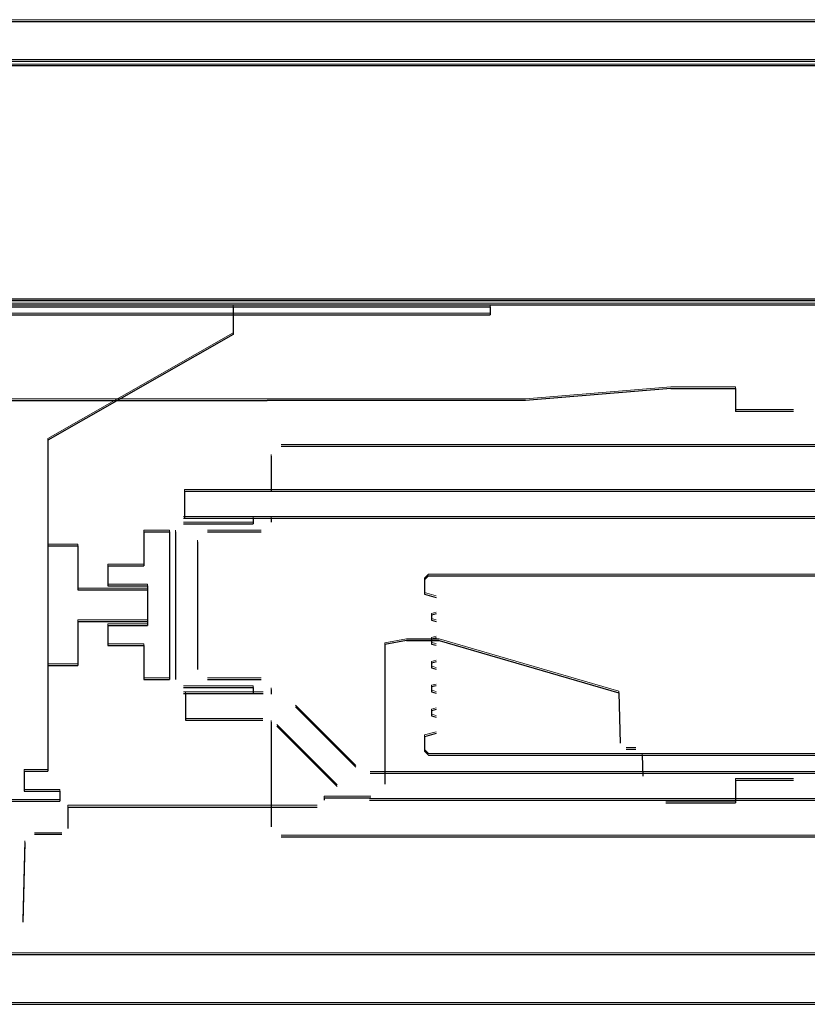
# Model space of a CAD drawing. Header units: millimetres. Extents: x -8642 to 28269, y -6609 to 3701.
# Tile 129 of 256: x 2274 to 2314, y -111 to -62. Entities that reach past the tile are written whole.
import ezdxf

# ---------------------------------------------------------------- set-up
doc = ezdxf.new("R2010")
doc.units = ezdxf.units.MM
doc.header["$LTSCALE"] = 1000
doc.header["$MEASUREMENT"] = 0
doc.linetypes.add('rzut 1 pietra$0$ArchiTECH.PC Solid Line Type', pattern=[0])
doc.linetypes.add('SUFIT_1 PIETRO$0$ArchiTECH.PC Solid Line Type', pattern=[0])
doc.layers.add('IS_ARCH', color=254, linetype='Continuous', lineweight=18)
doc.layers.add('SUFIT_1 PIETRO$0$INWENTARYZACJA', color=254, linetype='Continuous')

msp = doc.modelspace()

# ---------------------------------------------------------------- linework, layer by layer
at = {"layer": 'IS_ARCH', "linetype": 'rzut 1 pietra$0$ArchiTECH.PC Solid Line Type'}
for p, q in [((2168, -62), (2386, -62)), ((2170, -64), (2384, -64)), ((2383.87, -64.228), (2169.99, -64.228)), ((2372, -76), (2182, -76)), ((2182, -76), (2372, -76)), ((2182, -76), (2372, -76)), ((2182, -76), (2372, -76)), ((2181.99, -76.228), (2371.87, -76.228)), ((2217.7, -76.32), (2297.7, -76.32)), ((2217.7, -76.32), (2297.7, -76.32)), ((2217.7, -76.32), (2297.7, -76.32)), ((2284.8, -76.32), (2284.8, -77.72)), ((2284.8, -76.32), (2284.8, -77.72)), ((2284.8, -76.32), (2284.8, -77.72)), ((2297.7, -76.32), (2297.7, -76.72)), ((2297.7, -76.32), (2297.7, -76.72)), ((2297.7, -76.32), (2297.7, -76.72)), ((2229.65, -76.72), (2297.7, -76.72)), ((2229.65, -76.72), (2297.7, -76.72)), ((2229.65, -76.72), (2297.7, -76.72)), ((2284.8, -77.72), (2275.5, -83.02)), ((2284.8, -77.72), (2275.5, -83.02)), ((2284.8, -77.72), (2275.5, -83.02)), ((2306.753, -80.417), (2299.473, -81.017)), ((2306.753, -80.417), (2299.473, -81.017)), ((2306.753, -80.417), (2299.473, -81.017)), ((2306.753, -80.417), (2310.002, -80.417)), ((2306.753, -80.417), (2310.002, -80.417)), ((2306.753, -80.417), (2310.002, -80.417)), ((2310.002, -80.417), (2310.002, -81.567)), ((2310.002, -80.417), (2310.002, -81.567)), ((2310.002, -80.417), (2310.002, -81.567)), ((2267.501, -81.017), (2286.502, -81.017)), ((2267.501, -81.017), (2286.502, -81.017)), ((2267.501, -81.017), (2286.502, -81.017)), ((2299.473, -81.017), (2286.502, -81.017)), ((2299.473, -81.017), (2286.502, -81.017)), ((2299.473, -81.017), (2286.502, -81.017)), ((2312.909, -81.567), (2310.002, -81.567)), ((2312.909, -81.567), (2310.002, -81.567)), ((2312.909, -81.567), (2310.002, -81.567)), ((2275.5, -83.02), (2275.5, -99.62)), ((2275.5, -83.02), (2275.5, -99.62)), ((2275.5, -83.02), (2275.5, -99.62)), ((2287.2, -83.32), (2343.8, -83.32)), ((2287.2, -83.32), (2343.8, -83.32)), ((2287.2, -83.32), (2343.8, -83.32)), ((2286.7, -83.82), (2286.7, -85.57)), ((2286.7, -83.82), (2286.7, -85.57)), ((2286.7, -83.82), (2286.7, -85.57)), ((2282.35, -85.57), (2348.55, -85.57)), ((2282.35, -85.57), (2282.35, -86.92)), ((2282.35, -85.57), (2348.55, -85.57)), ((2282.35, -85.57), (2282.35, -86.92)), ((2282.35, -85.57), (2282.35, -86.92)), ((2282.35, -85.57), (2348.55, -85.57)), ((2282.3, -86.92), (2348.7, -86.92)), ((2282.3, -86.92), (2348.7, -86.92)), ((2282.3, -86.92), (2348.7, -86.92)), ((2285.8, -86.92), (2285.8, -87.22)), ((2285.8, -86.92), (2285.8, -87.22)), ((2285.8, -86.92), (2285.8, -87.22)), ((2286.7, -86.92), (2286.7, -87.12)), ((2286.7, -86.92), (2286.7, -87.12)), ((2286.7, -86.92), (2286.7, -87.12)), ((2282.3, -87.22), (2285.8, -87.22)), ((2282.3, -87.22), (2285.8, -87.22)), ((2282.3, -87.22), (2285.8, -87.22)), ((2280.31, -87.62), (2280.31, -89.32)), ((2280.31, -87.62), (2281.6, -87.62)), ((2280.31, -87.62), (2280.31, -89.32)), ((2280.31, -87.62), (2281.6, -87.62)), ((2280.31, -87.62), (2281.6, -87.62)), ((2280.31, -87.62), (2280.31, -89.32)), ((2281.6, -87.62), (2281.6, -95.02)), ((2281.6, -87.62), (2281.6, -95.02)), ((2281.6, -87.62), (2281.6, -95.02)), ((2281.9, -87.62), (2281.9, -95.02)), ((2281.9, -87.62), (2281.9, -95.02)), ((2281.9, -87.62), (2281.9, -95.02)), ((2283.5, -87.62), (2286.2, -87.62)), ((2283.5, -87.62), (2286.2, -87.62)), ((2283.5, -87.62), (2286.2, -87.62)), ((2275.5, -88.32), (2275.5, -94.32)), ((2275.5, -88.32), (2277, -88.32)), ((2275.5, -88.32), (2275.5, -94.32)), ((2275.5, -88.32), (2277, -88.32)), ((2275.5, -88.32), (2277, -88.32)), ((2275.5, -88.32), (2275.5, -94.32)), ((2277, -88.32), (2277, -90.52)), ((2277, -88.32), (2277, -90.52)), ((2277, -88.32), (2277, -90.52)), ((2283, -88.12), (2283, -94.52)), ((2283, -88.12), (2283, -94.52)), ((2283, -88.12), (2283, -94.52)), ((2278.5, -89.32), (2278.5, -90.32)), ((2278.5, -89.32), (2280.31, -89.32)), ((2278.5, -89.32), (2278.5, -90.32)), ((2278.5, -89.32), (2280.31, -89.32)), ((2278.5, -89.32), (2280.31, -89.32)), ((2278.5, -89.32), (2278.5, -90.32)), ((2294.6, -89.82), (2294.4, -90.02)), ((2294.6, -89.82), (2294.4, -90.02)), ((2294.6, -89.82), (2294.4, -90.02)), ((2294.6, -89.82), (2336.4, -89.82)), ((2294.6, -89.82), (2336.4, -89.82)), ((2294.6, -89.82), (2336.4, -89.82)), ((2278.5, -90.32), (2280.5, -90.32)), ((2278.5, -90.32), (2280.5, -90.32)), ((2278.5, -90.32), (2280.5, -90.32)), ((2280.5, -90.32), (2280.5, -92.32)), ((2280.5, -90.32), (2280.5, -92.32)), ((2280.5, -90.32), (2280.5, -92.32)), ((2294.4, -90.02), (2294.4, -90.749)), ((2294.4, -90.02), (2294.4, -90.749)), ((2294.4, -90.02), (2294.4, -90.749)), ((2277, -90.52), (2280.5, -90.52)), ((2277, -90.52), (2280.5, -90.52)), ((2277, -90.52), (2280.5, -90.52)), ((2280.5, -90.52), (2280.5, -92.12)), ((2280.5, -90.52), (2280.5, -92.12)), ((2280.5, -90.52), (2280.5, -92.12)), ((2294.4, -90.749), (2294.981, -90.905)), ((2294.4, -90.749), (2294.981, -90.905)), ((2294.4, -90.749), (2294.981, -90.905)), ((2294.981, -91.735), (2294.75, -91.797)), ((2294.981, -91.735), (2294.75, -91.797)), ((2294.981, -91.735), (2294.75, -91.797)), ((2294.75, -91.797), (2294.75, -92.043)), ((2294.75, -91.797), (2294.75, -92.043)), ((2294.75, -91.797), (2294.75, -92.043)), ((2277, -92.12), (2277, -94.32)), ((2277, -92.12), (2280.5, -92.12)), ((2277, -92.12), (2277, -94.32)), ((2277, -92.12), (2280.5, -92.12)), ((2277, -92.12), (2280.5, -92.12)), ((2277, -92.12), (2277, -94.32)), ((2278.5, -92.32), (2278.5, -93.32)), ((2278.5, -92.32), (2280.5, -92.32)), ((2278.5, -92.32), (2278.5, -93.32)), ((2278.5, -92.32), (2280.5, -92.32)), ((2278.5, -92.32), (2280.5, -92.32)), ((2278.5, -92.32), (2278.5, -93.32)), ((2294.75, -92.043), (2294.981, -92.105)), ((2294.75, -92.043), (2294.981, -92.105)), ((2294.75, -92.043), (2294.981, -92.105)), ((2278.5, -93.32), (2280.31, -93.32)), ((2278.5, -93.32), (2280.31, -93.32)), ((2278.5, -93.32), (2280.31, -93.32)), ((2280.31, -93.32), (2280.31, -95.02)), ((2280.31, -93.32), (2280.31, -95.02)), ((2280.31, -93.32), (2280.31, -95.02)), ((2293.486, -93.067), (2292.401, -93.269)), ((2293.486, -93.067), (2292.401, -93.269)), ((2293.486, -93.067), (2292.401, -93.269)), ((2292.401, -93.269), (2292.401, -100.267)), ((2292.401, -93.269), (2292.401, -100.267)), ((2292.401, -93.269), (2292.401, -100.267)), ((2293.486, -93.067), (2295.136, -93.067)), ((2295.136, -93.067), (2293.486, -93.067)), ((2293.486, -93.067), (2295.137, -93.067)), ((2293.486, -93.067), (2295.136, -93.067)), ((2295.136, -93.067), (2293.486, -93.067)), ((2293.486, -93.067), (2295.137, -93.067)), ((2293.486, -93.067), (2295.137, -93.067)), ((2295.136, -93.067), (2293.486, -93.067)), ((2293.486, -93.067), (2295.136, -93.067)), ((2294.981, -92.935), (2294.75, -92.997)), ((2294.981, -92.935), (2294.75, -92.997)), ((2294.981, -92.935), (2294.75, -92.997)), ((2294.75, -92.997), (2294.75, -93.243)), ((2294.75, -92.997), (2294.75, -93.243)), ((2294.75, -92.997), (2294.75, -93.243)), ((2294.75, -93.243), (2294.981, -93.305)), ((2294.75, -93.243), (2294.981, -93.305)), ((2294.75, -93.243), (2294.981, -93.305)), ((2295.136, -93.067), (2304.15, -95.685)), ((2295.136, -93.067), (2304.15, -95.685)), ((2295.136, -93.067), (2304.15, -95.685)), ((2275.5, -94.32), (2277, -94.32)), ((2275.5, -94.32), (2277, -94.32)), ((2275.5, -94.32), (2277, -94.32)), ((2294.981, -94.135), (2294.75, -94.197)), ((2294.981, -94.135), (2294.75, -94.197)), ((2294.981, -94.135), (2294.75, -94.197)), ((2294.75, -94.197), (2294.75, -94.443)), ((2294.75, -94.197), (2294.75, -94.443)), ((2294.75, -94.197), (2294.75, -94.443)), ((2294.75, -94.443), (2294.981, -94.505)), ((2294.75, -94.443), (2294.981, -94.505)), ((2294.75, -94.443), (2294.981, -94.505)), ((2280.31, -95.02), (2281.6, -95.02)), ((2280.31, -95.02), (2281.6, -95.02)), ((2280.31, -95.02), (2281.6, -95.02)), ((2283.5, -95.02), (2286.2, -95.02)), ((2283.5, -95.02), (2286.2, -95.02)), ((2283.5, -95.02), (2286.2, -95.02)), ((2294.981, -95.335), (2294.75, -95.397)), ((2294.981, -95.335), (2294.75, -95.397)), ((2294.981, -95.335), (2294.75, -95.397)), ((2282.3, -95.42), (2285.8, -95.42)), ((2282.3, -95.42), (2285.8, -95.42)), ((2282.3, -95.42), (2285.8, -95.42)), ((2282.3, -95.72), (2286.296, -95.72)), ((2282.3, -95.72), (2286.296, -95.72)), ((2282.3, -95.72), (2286.296, -95.72)), ((2282.4, -95.72), (2282.4, -97.07)), ((2282.4, -95.72), (2282.4, -97.07)), ((2282.4, -95.72), (2282.4, -97.07)), ((2285.8, -95.42), (2285.8, -95.72)), ((2285.8, -95.42), (2285.8, -95.72)), ((2285.8, -95.42), (2285.8, -95.72)), ((2286.7, -95.52), (2286.7, -95.756)), ((2286.7, -95.52), (2286.7, -95.756)), ((2286.7, -95.52), (2286.7, -95.756)), ((2294.75, -95.397), (2294.75, -95.643)), ((2294.75, -95.397), (2294.75, -95.643)), ((2294.75, -95.397), (2294.75, -95.643)), ((2294.75, -95.643), (2294.981, -95.705)), ((2294.75, -95.643), (2294.981, -95.705)), ((2294.75, -95.643), (2294.981, -95.705)), ((2304.15, -95.685), (2304.216, -98.215)), ((2304.15, -95.685), (2304.216, -98.215)), ((2304.15, -95.685), (2304.216, -98.215)), ((2287.922, -96.394), (2290.956, -99.427)), ((2287.922, -96.394), (2290.956, -99.427)), ((2287.922, -96.394), (2290.956, -99.427)), ((2294.981, -96.535), (2294.75, -96.597)), ((2294.981, -96.535), (2294.75, -96.597)), ((2294.981, -96.535), (2294.75, -96.597)), ((2294.75, -96.597), (2294.75, -96.843)), ((2294.75, -96.597), (2294.75, -96.843)), ((2294.75, -96.597), (2294.75, -96.843)), ((2282.4, -97.07), (2286.275, -97.07)), ((2282.4, -97.07), (2286.275, -97.07)), ((2282.4, -97.07), (2286.275, -97.07)), ((2286.7, -97.165), (2286.7, -102.42)), ((2286.7, -97.165), (2286.7, -102.42)), ((2286.7, -97.165), (2286.7, -102.42)), ((2294.75, -96.843), (2294.981, -96.905)), ((2294.75, -96.843), (2294.981, -96.905)), ((2294.75, -96.843), (2294.981, -96.905)), ((2286.982, -97.363), (2290.016, -100.396)), ((2286.982, -97.363), (2290.016, -100.396)), ((2286.982, -97.363), (2290.016, -100.396)), ((2294.981, -97.735), (2294.4, -97.891)), ((2294.981, -97.735), (2294.4, -97.891)), ((2294.981, -97.735), (2294.4, -97.891)), ((2294.4, -97.891), (2294.4, -98.62)), ((2294.4, -97.891), (2294.4, -98.62)), ((2294.4, -97.891), (2294.4, -98.62)), ((2294.4, -98.62), (2294.6, -98.82)), ((2294.4, -98.62), (2294.6, -98.82)), ((2294.4, -98.62), (2294.6, -98.82)), ((2304.526, -98.517), (2305.008, -98.517)), ((2304.526, -98.517), (2305.008, -98.517)), ((2304.526, -98.517), (2305.008, -98.517)), ((2294.6, -98.82), (2336.4, -98.82)), ((2294.6, -98.82), (2336.4, -98.82)), ((2294.6, -98.82), (2336.4, -98.82)), ((2305.318, -98.816), (2305.354, -99.866)), ((2305.318, -98.816), (2305.354, -99.866)), ((2305.318, -98.816), (2305.354, -99.866)), ((2274.3, -99.62), (2274.3, -100.62)), ((2274.3, -99.62), (2275.5, -99.62)), ((2274.3, -99.62), (2274.3, -100.62)), ((2274.3, -99.62), (2275.5, -99.62)), ((2274.3, -99.62), (2275.5, -99.62)), ((2274.3, -99.62), (2274.3, -100.62)), ((2291.663, -99.72), (2339.337, -99.72)), ((2291.663, -99.72), (2339.337, -99.72)), ((2291.663, -99.72), (2339.337, -99.72)), ((2310.003, -100.067), (2310.002, -101.217)), ((2310.003, -100.067), (2310.002, -101.217)), ((2310.003, -100.067), (2310.002, -101.217)), ((2310.003, -100.067), (2312.909, -100.067)), ((2310.003, -100.067), (2312.909, -100.067)), ((2310.003, -100.067), (2312.909, -100.067)), ((2274.3, -100.62), (2276.1, -100.62)), ((2274.3, -100.62), (2276.1, -100.62)), ((2274.3, -100.62), (2276.1, -100.62)), ((2276.1, -100.62), (2276.1, -101.12)), ((2276.1, -100.62), (2276.1, -101.12)), ((2276.1, -100.62), (2276.1, -101.12)), ((2258.9, -101.12), (2276.1, -101.12)), ((2258.9, -101.12), (2276.1, -101.12)), ((2258.9, -101.12), (2276.1, -101.12)), ((2289.359, -100.967), (2289.359, -101.07)), ((2289.359, -100.967), (2291.701, -100.967)), ((2289.359, -100.967), (2289.359, -101.07)), ((2289.359, -100.967), (2291.701, -100.967)), ((2289.359, -100.967), (2291.701, -100.967)), ((2289.359, -100.967), (2289.359, -101.07)), ((2291.642, -101.07), (2339.358, -101.07)), ((2291.642, -101.07), (2339.358, -101.07)), ((2291.642, -101.07), (2339.358, -101.07)), ((2306.503, -101.217), (2310.002, -101.217)), ((2306.503, -101.217), (2310.002, -101.217)), ((2306.503, -101.217), (2310.002, -101.217)), ((2276.501, -101.42), (2289.009, -101.42)), ((2276.501, -101.42), (2276.501, -102.492)), ((2276.501, -101.42), (2289.009, -101.42)), ((2276.501, -101.42), (2276.501, -102.492)), ((2276.501, -101.42), (2276.501, -102.492)), ((2276.501, -101.42), (2289.009, -101.42)), ((2274.334, -103.203), (2274.229, -107.2)), ((2274.334, -103.203), (2274.229, -107.2)), ((2274.334, -103.203), (2274.229, -107.2)), ((2276.201, -102.792), (2274.825, -102.792)), ((2276.201, -102.792), (2274.825, -102.792)), ((2276.201, -102.792), (2274.825, -102.792)), ((2287.2, -102.92), (2343.8, -102.92)), ((2287.2, -102.92), (2343.8, -102.92)), ((2287.2, -102.92), (2343.8, -102.92)), ((2202.5, -108.82), (2355, -108.82)), ((2202.5, -108.82), (2355, -108.82)), ((2202.5, -108.82), (2355, -108.82)), ((2202.5, -111.32), (2352.5, -111.32)), ((2202.5, -111.32), (2352.5, -111.32)), ((2202.5, -111.32), (2352.5, -111.32))]:
    msp.add_line(p, q, dxfattribs=at)
at = {"layer": 'SUFIT_1 PIETRO$0$INWENTARYZACJA', "linetype": 'SUFIT_1 PIETRO$0$ArchiTECH.PC Solid Line Type'}
for p, q in [((2168, -62.084), (2386, -62.084)), ((2170, -64.084), (2384, -64.084)), ((2383.87, -64.312), (2169.99, -64.312)), ((2181.99, -76.312), (2371.87, -76.312)), ((2372, -76.084), (2182, -76.084)), ((2182, -76.084), (2372, -76.084)), ((2182, -76.084), (2372, -76.084)), ((2182, -76.084), (2372, -76.084)), ((2217.7, -76.404), (2297.7, -76.404)), ((2217.7, -76.404), (2297.7, -76.404)), ((2217.7, -76.404), (2297.7, -76.404)), ((2284.8, -76.404), (2284.8, -77.804)), ((2284.8, -76.404), (2284.8, -77.804)), ((2284.8, -76.404), (2284.8, -77.804)), ((2297.7, -76.404), (2297.7, -76.804)), ((2297.7, -76.404), (2297.7, -76.804)), ((2297.7, -76.404), (2297.7, -76.804)), ((2229.65, -76.804), (2297.7, -76.804)), ((2229.65, -76.804), (2297.7, -76.804)), ((2229.65, -76.804), (2297.7, -76.804)), ((2284.8, -77.804), (2275.5, -83.104)), ((2284.8, -77.804), (2275.5, -83.104)), ((2284.8, -77.804), (2275.5, -83.104)), ((2306.754, -80.501), (2299.473, -81.101)), ((2306.754, -80.501), (2299.473, -81.101)), ((2306.754, -80.501), (2299.473, -81.101)), ((2306.754, -80.501), (2310.002, -80.501)), ((2306.754, -80.501), (2310.002, -80.501)), ((2306.754, -80.501), (2310.002, -80.501)), ((2310.002, -80.501), (2310.002, -81.651)), ((2310.002, -80.501), (2310.002, -81.651)), ((2310.002, -80.501), (2310.002, -81.651)), ((2267.501, -81.101), (2286.502, -81.101)), ((2267.501, -81.101), (2286.502, -81.101)), ((2267.501, -81.101), (2286.502, -81.101)), ((2299.473, -81.101), (2286.502, -81.101)), ((2299.473, -81.101), (2286.502, -81.101)), ((2299.473, -81.101), (2286.502, -81.101)), ((2312.91, -81.651), (2310.002, -81.651)), ((2312.91, -81.651), (2310.002, -81.651)), ((2312.91, -81.651), (2310.002, -81.651)), ((2275.5, -83.104), (2275.5, -99.704)), ((2275.5, -83.104), (2275.5, -99.704)), ((2275.5, -83.104), (2275.5, -99.704)), ((2287.2, -83.404), (2343.8, -83.404)), ((2287.2, -83.404), (2343.8, -83.404)), ((2287.2, -83.404), (2343.8, -83.404)), ((2286.7, -83.904), (2286.7, -85.654)), ((2286.7, -83.904), (2286.7, -85.654)), ((2286.7, -83.904), (2286.7, -85.654)), ((2282.35, -85.654), (2348.55, -85.654)), ((2282.35, -85.654), (2282.35, -87.004)), ((2282.35, -85.654), (2282.35, -87.004)), ((2282.35, -85.654), (2348.55, -85.654)), ((2282.35, -85.654), (2282.35, -87.004)), ((2282.35, -85.654), (2348.55, -85.654)), ((2282.3, -87.004), (2348.7, -87.004)), ((2282.3, -87.004), (2348.7, -87.004)), ((2282.3, -87.004), (2348.7, -87.004)), ((2282.3, -87.304), (2285.8, -87.304)), ((2282.3, -87.304), (2285.8, -87.304)), ((2282.3, -87.304), (2285.8, -87.304)), ((2285.8, -87.004), (2285.8, -87.304)), ((2285.8, -87.004), (2285.8, -87.304)), ((2285.8, -87.004), (2285.8, -87.304)), ((2286.7, -87.004), (2286.7, -87.204)), ((2286.7, -87.004), (2286.7, -87.204)), ((2286.7, -87.004), (2286.7, -87.204)), ((2280.31, -87.704), (2280.31, -89.404)), ((2280.31, -87.704), (2281.6, -87.704)), ((2280.31, -87.704), (2281.6, -87.704)), ((2280.31, -87.704), (2280.31, -89.404)), ((2280.31, -87.704), (2281.6, -87.704)), ((2280.31, -87.704), (2280.31, -89.404)), ((2281.6, -87.704), (2281.6, -95.104)), ((2281.6, -87.704), (2281.6, -95.104)), ((2281.6, -87.704), (2281.6, -95.104)), ((2281.9, -87.704), (2281.9, -95.104)), ((2281.9, -87.704), (2281.9, -95.104)), ((2281.9, -87.704), (2281.9, -95.104)), ((2283.5, -87.704), (2286.2, -87.704)), ((2283.5, -87.704), (2286.2, -87.704)), ((2283.5, -87.704), (2286.2, -87.704)), ((2275.5, -88.404), (2275.5, -94.404)), ((2275.5, -88.404), (2277, -88.404)), ((2275.5, -88.404), (2277, -88.404)), ((2275.5, -88.404), (2275.5, -94.404)), ((2275.5, -88.404), (2277, -88.404)), ((2275.5, -88.404), (2275.5, -94.404)), ((2277, -88.404), (2277, -90.604)), ((2277, -88.404), (2277, -90.604)), ((2277, -88.404), (2277, -90.604)), ((2283, -88.204), (2283, -94.604)), ((2283, -88.204), (2283, -94.604)), ((2283, -88.204), (2283, -94.604)), ((2278.5, -89.404), (2278.5, -90.404)), ((2278.5, -89.404), (2280.31, -89.404)), ((2278.5, -89.404), (2280.31, -89.404)), ((2278.5, -89.404), (2278.5, -90.404)), ((2278.5, -89.404), (2280.31, -89.404)), ((2278.5, -89.404), (2278.5, -90.404)), ((2294.6, -89.904), (2294.4, -90.104)), ((2294.6, -89.904), (2294.4, -90.104)), ((2294.6, -89.904), (2294.4, -90.104)), ((2294.6, -89.904), (2336.4, -89.904)), ((2294.6, -89.904), (2336.4, -89.904)), ((2294.6, -89.904), (2336.4, -89.904)), ((2278.5, -90.404), (2280.5, -90.404)), ((2278.5, -90.404), (2280.5, -90.404)), ((2278.5, -90.404), (2280.5, -90.404)), ((2280.5, -90.404), (2280.5, -92.404)), ((2280.5, -90.404), (2280.5, -92.404)), ((2280.5, -90.404), (2280.5, -92.404)), ((2294.4, -90.104), (2294.4, -90.833)), ((2294.4, -90.104), (2294.4, -90.833)), ((2294.4, -90.104), (2294.4, -90.833)), ((2277, -90.604), (2280.5, -90.604)), ((2277, -90.604), (2280.5, -90.604)), ((2277, -90.604), (2280.5, -90.604)), ((2280.5, -90.604), (2280.5, -92.204)), ((2280.5, -90.604), (2280.5, -92.204)), ((2280.5, -90.604), (2280.5, -92.204)), ((2294.4, -90.833), (2294.981, -90.989)), ((2294.4, -90.833), (2294.981, -90.989)), ((2294.4, -90.833), (2294.981, -90.989)), ((2294.981, -91.819), (2294.75, -91.881)), ((2294.981, -91.819), (2294.75, -91.881)), ((2294.981, -91.819), (2294.75, -91.881)), ((2294.75, -91.881), (2294.75, -92.127)), ((2294.75, -91.881), (2294.75, -92.127)), ((2294.75, -91.881), (2294.75, -92.127)), ((2277, -92.204), (2277, -94.404)), ((2277, -92.204), (2280.5, -92.204)), ((2277, -92.204), (2280.5, -92.204)), ((2277, -92.204), (2277, -94.404)), ((2277, -92.204), (2280.5, -92.204)), ((2277, -92.204), (2277, -94.404)), ((2294.75, -92.127), (2294.981, -92.189)), ((2294.75, -92.127), (2294.981, -92.189)), ((2294.75, -92.127), (2294.981, -92.189)), ((2278.5, -92.404), (2278.5, -93.404)), ((2278.5, -92.404), (2280.5, -92.404)), ((2278.5, -92.404), (2280.5, -92.404)), ((2278.5, -92.404), (2278.5, -93.404)), ((2278.5, -92.404), (2280.5, -92.404)), ((2278.5, -92.404), (2278.5, -93.404)), ((2293.486, -93.151), (2292.401, -93.353)), ((2293.486, -93.151), (2292.401, -93.353)), ((2293.486, -93.151), (2292.401, -93.353)), ((2292.401, -93.353), (2292.401, -100.351)), ((2292.401, -93.353), (2292.401, -100.351)), ((2292.401, -93.353), (2292.401, -100.351)), ((2293.486, -93.151), (2295.136, -93.151)), ((2295.136, -93.151), (2293.486, -93.151)), ((2293.486, -93.151), (2295.137, -93.151)), ((2293.486, -93.151), (2295.137, -93.151)), ((2295.136, -93.151), (2293.486, -93.151)), ((2293.486, -93.151), (2295.136, -93.151)), ((2293.486, -93.151), (2295.137, -93.151)), ((2295.136, -93.151), (2293.486, -93.151)), ((2293.486, -93.151), (2295.136, -93.151)), ((2294.981, -93.019), (2294.75, -93.081)), ((2294.981, -93.019), (2294.75, -93.081)), ((2294.981, -93.019), (2294.75, -93.081)), ((2294.75, -93.081), (2294.75, -93.327)), ((2294.75, -93.081), (2294.75, -93.327)), ((2294.75, -93.081), (2294.75, -93.327)), ((2294.75, -93.327), (2294.981, -93.389)), ((2294.75, -93.327), (2294.981, -93.389)), ((2294.75, -93.327), (2294.981, -93.389)), ((2295.136, -93.151), (2304.15, -95.769)), ((2295.136, -93.151), (2304.15, -95.769)), ((2295.136, -93.151), (2304.15, -95.769)), ((2278.5, -93.404), (2280.31, -93.404)), ((2278.5, -93.404), (2280.31, -93.404)), ((2278.5, -93.404), (2280.31, -93.404)), ((2280.31, -93.404), (2280.31, -95.104)), ((2280.31, -93.404), (2280.31, -95.104)), ((2280.31, -93.404), (2280.31, -95.104)), ((2294.981, -94.219), (2294.75, -94.281)), ((2294.981, -94.219), (2294.75, -94.281)), ((2294.981, -94.219), (2294.75, -94.281)), ((2294.75, -94.281), (2294.75, -94.527)), ((2294.75, -94.281), (2294.75, -94.527)), ((2294.75, -94.281), (2294.75, -94.527)), ((2275.5, -94.404), (2277, -94.404)), ((2275.5, -94.404), (2277, -94.404)), ((2275.5, -94.404), (2277, -94.404)), ((2294.75, -94.527), (2294.981, -94.589)), ((2294.75, -94.527), (2294.981, -94.589)), ((2294.75, -94.527), (2294.981, -94.589)), ((2280.31, -95.104), (2281.6, -95.104)), ((2280.31, -95.104), (2281.6, -95.104)), ((2280.31, -95.104), (2281.6, -95.104)), ((2283.5, -95.104), (2286.2, -95.104)), ((2283.5, -95.104), (2286.2, -95.104)), ((2283.5, -95.104), (2286.2, -95.104)), ((2282.3, -95.504), (2285.8, -95.504)), ((2282.3, -95.504), (2285.8, -95.504)), ((2282.3, -95.504), (2285.8, -95.504)), ((2282.3, -95.804), (2286.296, -95.804)), ((2282.3, -95.804), (2286.296, -95.804)), ((2282.3, -95.804), (2286.296, -95.804)), ((2282.4, -95.804), (2282.4, -97.154)), ((2282.4, -95.804), (2282.4, -97.154)), ((2282.4, -95.804), (2282.4, -97.154)), ((2285.8, -95.504), (2285.8, -95.804)), ((2285.8, -95.504), (2285.8, -95.804)), ((2285.8, -95.504), (2285.8, -95.804)), ((2286.7, -95.604), (2286.7, -95.84)), ((2286.7, -95.604), (2286.7, -95.84)), ((2286.7, -95.604), (2286.7, -95.84)), ((2294.981, -95.419), (2294.75, -95.481)), ((2294.981, -95.419), (2294.75, -95.481)), ((2294.981, -95.419), (2294.75, -95.481)), ((2294.75, -95.481), (2294.75, -95.727)), ((2294.75, -95.481), (2294.75, -95.727)), ((2294.75, -95.481), (2294.75, -95.727)), ((2294.75, -95.727), (2294.981, -95.789)), ((2294.75, -95.727), (2294.981, -95.789)), ((2294.75, -95.727), (2294.981, -95.789)), ((2304.15, -95.769), (2304.216, -98.299)), ((2304.15, -95.769), (2304.216, -98.299)), ((2304.15, -95.769), (2304.216, -98.299)), ((2287.922, -96.478), (2290.956, -99.511)), ((2287.922, -96.478), (2290.956, -99.511)), ((2287.922, -96.478), (2290.956, -99.511)), ((2294.981, -96.619), (2294.75, -96.681)), ((2294.981, -96.619), (2294.75, -96.681)), ((2294.981, -96.619), (2294.75, -96.681)), ((2294.75, -96.681), (2294.75, -96.927)), ((2294.75, -96.681), (2294.75, -96.927)), ((2294.75, -96.681), (2294.75, -96.927)), ((2282.4, -97.154), (2286.275, -97.154)), ((2282.4, -97.154), (2286.275, -97.154)), ((2282.4, -97.154), (2286.275, -97.154)), ((2286.7, -97.249), (2286.7, -102.504)), ((2286.7, -97.249), (2286.7, -102.504)), ((2286.7, -97.249), (2286.7, -102.504)), ((2294.75, -96.927), (2294.981, -96.989)), ((2294.75, -96.927), (2294.981, -96.989)), ((2294.75, -96.927), (2294.981, -96.989)), ((2286.982, -97.447), (2290.016, -100.48)), ((2286.982, -97.447), (2290.016, -100.48)), ((2286.982, -97.447), (2290.016, -100.48)), ((2294.981, -97.819), (2294.4, -97.975)), ((2294.981, -97.819), (2294.4, -97.975)), ((2294.981, -97.819), (2294.4, -97.975)), ((2294.4, -97.975), (2294.4, -98.704)), ((2294.4, -97.975), (2294.4, -98.704)), ((2294.4, -97.975), (2294.4, -98.704)), ((2294.4, -98.704), (2294.6, -98.904)), ((2294.4, -98.704), (2294.6, -98.904)), ((2294.4, -98.704), (2294.6, -98.904)), ((2304.526, -98.601), (2305.008, -98.601)), ((2304.526, -98.601), (2305.008, -98.601)), ((2304.526, -98.601), (2305.008, -98.601)), ((2294.6, -98.904), (2336.4, -98.904)), ((2294.6, -98.904), (2336.4, -98.904)), ((2294.6, -98.904), (2336.4, -98.904)), ((2305.318, -98.9), (2305.354, -99.95)), ((2305.318, -98.9), (2305.354, -99.95)), ((2305.318, -98.9), (2305.354, -99.95)), ((2274.3, -99.704), (2274.3, -100.704)), ((2274.3, -99.704), (2275.5, -99.704)), ((2274.3, -99.704), (2275.5, -99.704)), ((2274.3, -99.704), (2274.3, -100.704)), ((2274.3, -99.704), (2275.5, -99.704)), ((2274.3, -99.704), (2274.3, -100.704)), ((2291.663, -99.804), (2339.337, -99.804)), ((2291.663, -99.804), (2339.337, -99.804)), ((2291.663, -99.804), (2339.337, -99.804)), ((2310.003, -100.151), (2310.002, -101.301)), ((2310.003, -100.151), (2310.002, -101.301)), ((2310.003, -100.151), (2310.002, -101.301)), ((2310.003, -100.151), (2312.91, -100.151)), ((2310.003, -100.151), (2312.91, -100.151)), ((2310.003, -100.151), (2312.91, -100.151)), ((2274.3, -100.704), (2276.1, -100.704)), ((2274.3, -100.704), (2276.1, -100.704)), ((2274.3, -100.704), (2276.1, -100.704)), ((2276.1, -100.704), (2276.1, -101.204)), ((2276.1, -100.704), (2276.1, -101.204)), ((2276.1, -100.704), (2276.1, -101.204)), ((2258.9, -101.204), (2276.1, -101.204)), ((2258.9, -101.204), (2276.1, -101.204)), ((2258.9, -101.204), (2276.1, -101.204)), ((2289.359, -101.051), (2289.359, -101.154)), ((2289.359, -101.051), (2291.701, -101.051)), ((2289.359, -101.051), (2291.701, -101.051)), ((2289.359, -101.051), (2289.359, -101.154)), ((2289.359, -101.051), (2291.701, -101.051)), ((2289.359, -101.051), (2289.359, -101.154)), ((2291.642, -101.154), (2339.358, -101.154)), ((2291.642, -101.154), (2339.358, -101.154)), ((2291.642, -101.154), (2339.358, -101.154)), ((2276.501, -101.504), (2289.009, -101.504)), ((2276.501, -101.504), (2276.501, -102.576)), ((2276.501, -101.504), (2276.501, -102.576)), ((2276.501, -101.504), (2289.009, -101.504)), ((2276.501, -101.504), (2276.501, -102.576)), ((2276.501, -101.504), (2289.009, -101.504)), ((2306.503, -101.301), (2310.002, -101.301)), ((2306.503, -101.301), (2310.002, -101.301)), ((2306.503, -101.301), (2310.002, -101.301)), ((2276.201, -102.876), (2274.825, -102.876)), ((2276.201, -102.876), (2274.825, -102.876)), ((2276.201, -102.876), (2274.825, -102.876)), ((2287.2, -103.004), (2343.8, -103.004)), ((2287.2, -103.004), (2343.8, -103.004)), ((2287.2, -103.004), (2343.8, -103.004)), ((2274.334, -103.286), (2274.229, -107.284)), ((2274.334, -103.286), (2274.229, -107.284)), ((2274.334, -103.286), (2274.229, -107.284)), ((2202.5, -108.904), (2355, -108.904)), ((2202.5, -108.904), (2355, -108.904)), ((2202.5, -108.904), (2355, -108.904)), ((2202.5, -111.404), (2352.5, -111.404)), ((2202.5, -111.404), (2352.5, -111.404)), ((2202.5, -111.404), (2352.5, -111.404))]:
    msp.add_line(p, q, dxfattribs=at)

doc.saveas('drawing.dxf')
